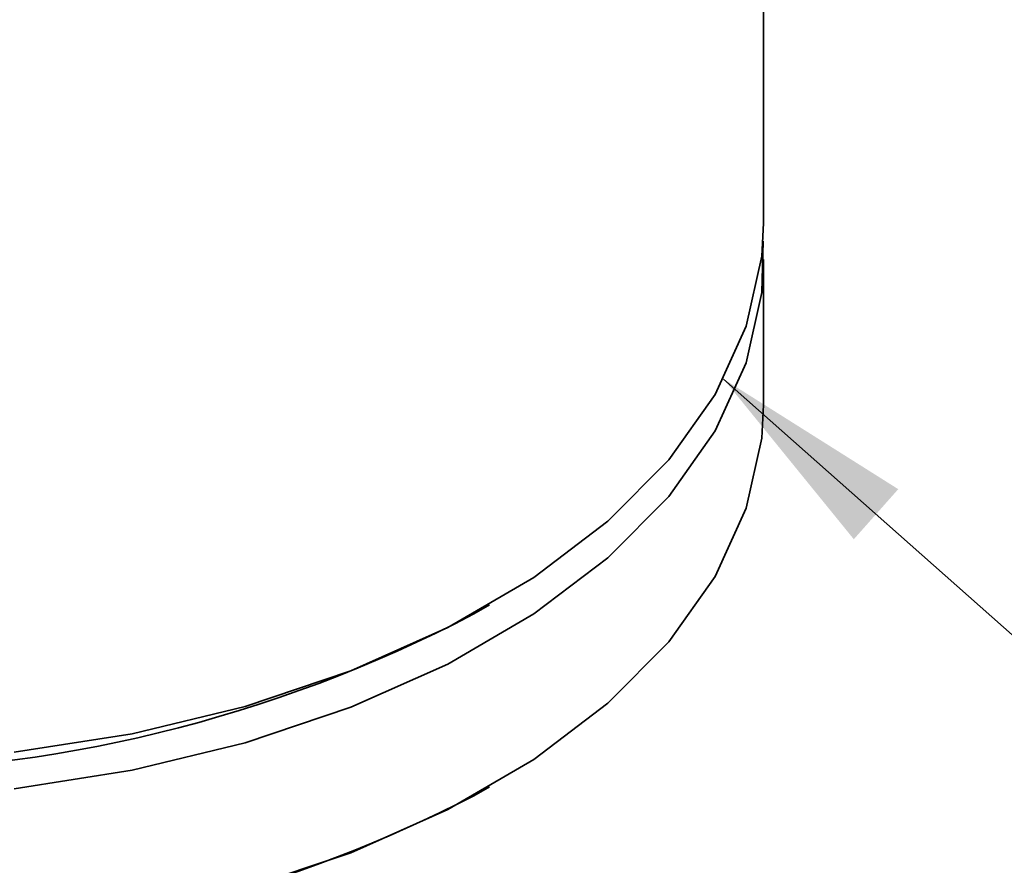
# Model space of a CAD drawing. Header units: millimetres. Extents: x 0 to 1118, y 0 to 864.
# Tile 11 of 200: x 158 to 180, y 176 to 195. Entities that reach past the tile are written whole.
import ezdxf

# ---------------------------------------------------------------- set-up
doc = ezdxf.new("R2010")
doc.units = ezdxf.units.MM
doc.layers.add('ALPHAREV', color=7, linetype='Continuous', lineweight=25)
doc.dimstyles.new('SLDDIMSTYLE0', dxfattribs={"dimtxt": 0.18, "dimasz": 4.572, "dimexe": 0, "dimexo": 0.0625, "dimgap": 0, "dimtad": 0, "dimtih": 1, "dimtoh": 1, "dimdec": 0, "dimrnd": 1e-09, "dimzin": 0, "dimdsep": 46, "dimtxsty": 'Standard', "dimsah": 1, "dimcen": 0.09, "dimadec": 0, "dimazin": 0, "dimtfac": 4.572, "dimtdec": 0, "dimtofl": 0, "dimtmove": 0, "dimatfit": 3, "dimfxl": 1, "dimfrac": 2, "dimtolj": 1, "dimtzin": 0, "dimarcsym": 0})

msp = doc.modelspace()

# ---------------------------------------------------------------- linework, layer by layer
at = {"color": 7, "linetype": 'Continuous', "lineweight": 35}
for p, q in [((174.284, 190.053), (174.284, 204.679)), ((174.284, 185.97), (174.284, 189.236)), ((167.782, 181.278), (168.136, 181.482)), ((167.782, 177.195), (168.136, 177.399))]:
    msp.add_line(p, q, dxfattribs=at)
at = {"color": 7, "linetype": 'Continuous', "lineweight": 35, "flags": 128}
for points in [[(157.464, 178.173), (160.114, 178.589), (162.648, 179.202), (165.021, 180), (167.194, 180.971), (169.128, 182.096), (170.792, 183.358), (172.155, 184.735), (173.196, 186.202), (173.897, 187.736), (174.244, 189.309), (174.284, 190.053)], [(174.272, 189.645), (174.244, 188.492), (173.897, 186.919), (173.196, 185.386), (172.155, 183.918), (170.792, 182.542), (169.128, 181.28), (167.194, 180.154), (165.021, 179.184), (162.648, 178.385), (160.114, 177.773), (157.464, 177.356)], [(141.687, 175.863), (144.072, 175.076), (146.614, 174.475), (149.27, 174.071), (151.995, 173.87), (154.742, 173.877), (157.464, 174.09), (160.114, 174.506), (162.648, 175.119), (165.021, 175.918), (167.194, 176.888), (169.128, 178.014), (170.792, 179.276), (172.155, 180.652), (173.196, 182.12), (173.897, 183.653), (174.244, 185.226), (174.284, 185.97)]]:
    msp.add_lwpolyline(points, dxfattribs=at)
at = {"color": 7, "linetype": 'Continuous', "lineweight": 35}
for centre, radius, start, end in [((153.284, 209.031), 31.312, 242.4178, 297.5822), ((153.284, 209.029), 31.31, 242.4161, 297.5839), ((153.174, 205.702), 32.032, 249.5145, 297.1331)]:
    msp.add_arc(centre, radius, start, end, dxfattribs=at)

# ---------------------------------------------------------------- leaders
at = {"layer": 'ALPHAREV'}
msp.add_leader([(173.388, 186.551), (211.975, 152.336)], dimstyle='SLDDIMSTYLE0', dxfattribs=at)

doc.saveas('drawing.dxf')
